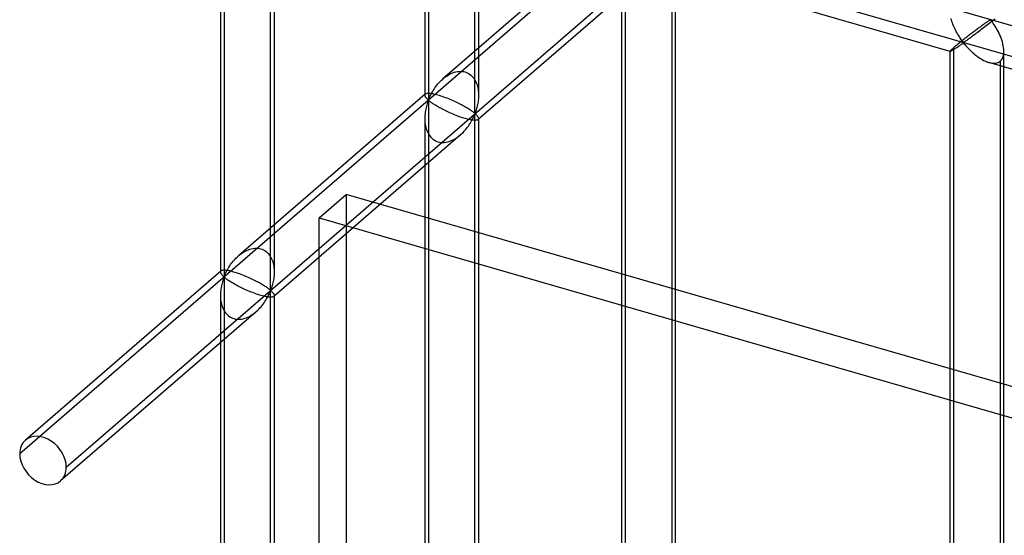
# Model space of a CAD drawing. Header units: millimetres. Extents: x -527 to 557, y -623 to 637.
# Tile 40 of 80: x -236 to -144, y 518 to 566. Entities that reach past the tile are written whole.
import ezdxf

# ---------------------------------------------------------------- set-up
doc = ezdxf.new("R2010")
doc.units = ezdxf.units.MM
doc.layers.add('MAIN-2', color=7, linetype='Continuous')

msp = doc.modelspace()

# ---------------------------------------------------------------- linework, layer by layer
at = {"layer": 'MAIN-2'}
for p, q in [((-197.61, 619.76), (-197.61, 558.838)), ((-197.945, 604.181), (-197.945, 559.236)), ((-216.585, 603.327), (-216.585, 542.405)), ((-193.282, 557.589), (-193.282, 602.835)), ((-192.947, 602.738), (-192.947, 559.236)), ((-216.92, 601.62), (-216.92, 542.803)), ((-211.922, 600.828), (-211.922, 542.803)), ((-212.257, 541.156), (-212.257, 599.913)), ((-179.6, 575.182), (-196.265, 560.75)), ((-179.311, 574.625), (-235.561, 525.911)), ((-179.31, 452.721), (-179.31, 574.564)), ((-175.896, 575.083), (555.896, 363.833)), ((-179.645, 453.119), (-179.645, 572.917)), ((-231.231, 524.661), (-176.231, 572.293)), ((526.542, 369.42), (-176.231, 572.293)), ((-174.647, 453.91), (-174.647, 572.125)), ((-176.454, 571.292), (-192.992, 556.97)), ((-149.148, 563.316), (-176.039, 571.079)), ((-174.982, 571.211), (-174.982, 453.575)), ((-149.025, 566.24), (-149.061, 566.377)), ((-148.984, 566.103), (-149.025, 566.24)), ((-148.938, 565.966), (-148.984, 566.103)), ((-145.719, 566.049), (-145.774, 566.01)), ((-145.665, 566.087), (-145.719, 566.049)), ((-145.614, 566.122), (-145.665, 566.087)), ((-145.565, 566.155), (-145.614, 566.122)), ((-145.517, 566.184), (-145.565, 566.155)), ((-145.469, 566.21), (-145.517, 566.184)), ((-145.405, 566.219), (-145.469, 566.21)), ((-145.312, 566.065), (-145.435, 565.968)), ((-145.304, 566.131), (-145.405, 566.219)), ((-145.192, 566.16), (-145.312, 566.065)), ((-145.224, 566.028), (-145.304, 566.131)), ((-145.142, 565.913), (-145.224, 566.028)), ((-145.075, 566.254), (-145.192, 566.16)), ((-144.963, 566.345), (-145.075, 566.254)), ((-148.888, 565.829), (-148.938, 565.966)), ((-148.834, 565.694), (-148.888, 565.829)), ((-148.776, 565.56), (-148.834, 565.694)), ((-148.716, 565.429), (-148.776, 565.56)), ((-148.653, 565.3), (-148.716, 565.429)), ((-148.589, 565.175), (-148.653, 565.3)), ((-148.523, 565.054), (-148.589, 565.175)), ((-146.923, 565.162), (-147.006, 565.099)), ((-146.84, 565.224), (-146.923, 565.162)), ((-146.759, 565.286), (-146.84, 565.224)), ((-146.678, 565.346), (-146.759, 565.286)), ((-146.599, 565.405), (-146.678, 565.346)), ((-146.525, 565.13), (-146.64, 565.043)), ((-146.521, 565.464), (-146.599, 565.405)), ((-146.408, 565.218), (-146.525, 565.13)), ((-146.444, 565.521), (-146.521, 565.464)), ((-146.369, 565.576), (-146.444, 565.521)), ((-146.29, 565.308), (-146.408, 565.218)), ((-146.296, 565.631), (-146.369, 565.576)), ((-146.224, 565.683), (-146.296, 565.631)), ((-146.171, 565.398), (-146.29, 565.308)), ((-146.155, 565.734), (-146.224, 565.683)), ((-146.051, 565.49), (-146.171, 565.398)), ((-146.087, 565.784), (-146.155, 565.734)), ((-146.02, 565.833), (-146.087, 565.784)), ((-145.931, 565.582), (-146.051, 565.49)), ((-145.955, 565.88), (-146.02, 565.833)), ((-145.893, 565.925), (-145.955, 565.88)), ((-145.808, 565.677), (-145.931, 565.582)), ((-145.832, 565.969), (-145.893, 565.925)), ((-145.774, 566.01), (-145.832, 565.969)), ((-145.684, 565.773), (-145.808, 565.677)), ((-145.559, 565.87), (-145.684, 565.773)), ((-145.435, 565.968), (-145.559, 565.87)), ((-145.058, 565.79), (-145.142, 565.913)), ((-144.972, 565.657), (-145.058, 565.79)), ((-144.886, 565.515), (-144.972, 565.657)), ((-144.8, 565.367), (-144.886, 565.515)), ((-144.716, 565.214), (-144.8, 565.367)), ((-144.635, 565.055), (-144.716, 565.214)), ((-148.455, 564.936), (-148.523, 565.054)), ((-148.387, 564.821), (-148.455, 564.936)), ((-148.319, 564.711), (-148.387, 564.821)), ((-148.251, 564.607), (-148.319, 564.711)), ((-148.185, 564.509), (-148.251, 564.607)), ((-148.116, 564.237), (-148.198, 564.171)), ((-148.119, 564.416), (-148.185, 564.509)), ((-148.055, 564.33), (-148.119, 564.416)), ((-148.032, 564.304), (-148.116, 564.237)), ((-147.992, 564.251), (-148.055, 564.33)), ((-147.947, 564.371), (-148.032, 564.304)), ((-147.913, 564.181), (-147.992, 564.251)), ((-147.86, 564.439), (-147.947, 564.371)), ((-147.824, 564.194), (-147.913, 564.181)), ((-147.773, 564.508), (-147.86, 564.439)), ((-147.756, 564.234), (-147.824, 564.194)), ((-147.686, 564.576), (-147.773, 564.508)), ((-147.686, 564.281), (-147.756, 564.234)), ((-147.599, 564.644), (-147.686, 564.576)), ((-147.611, 564.333), (-147.686, 564.281)), ((-147.533, 564.388), (-147.611, 564.333)), ((-147.512, 564.711), (-147.599, 564.644)), ((-147.449, 564.448), (-147.533, 564.388)), ((-147.426, 564.778), (-147.512, 564.711)), ((-147.361, 564.512), (-147.449, 564.448)), ((-147.34, 564.844), (-147.426, 564.778)), ((-147.268, 564.579), (-147.361, 564.512)), ((-147.256, 564.908), (-147.34, 564.844)), ((-147.172, 564.649), (-147.268, 564.579)), ((-147.173, 564.972), (-147.256, 564.908)), ((-147.089, 565.036), (-147.173, 564.972)), ((-147.072, 564.722), (-147.172, 564.649)), ((-147.006, 565.099), (-147.089, 565.036)), ((-146.969, 564.798), (-147.072, 564.722)), ((-146.863, 564.877), (-146.969, 564.798)), ((-146.753, 564.959), (-146.863, 564.877)), ((-146.64, 565.043), (-146.753, 564.959)), ((-144.557, 564.89), (-144.635, 565.055)), ((-144.483, 564.721), (-144.557, 564.89)), ((-144.414, 564.549), (-144.483, 564.721)), ((-144.352, 564.376), (-144.414, 564.549)), ((-144.297, 564.202), (-144.352, 564.376)), ((-144.25, 564.029), (-144.297, 564.202)), ((-149.149, 563.336), (-149.153, 563.322)), ((-149.153, 445.108), (-149.153, 563.323)), ((-149.153, 563.322), (-149.153, 563.321)), ((-149.153, 563.321), (-149.152, 563.319)), ((-149.152, 563.319), (-149.152, 563.318)), ((-149.152, 563.318), (-149.151, 563.317)), ((-149.151, 563.317), (-149.149, 563.316)), ((-149.135, 563.358), (-149.149, 563.336)), ((-149.149, 563.316), (-149.148, 563.316)), ((-149.148, 563.316), (-149.134, 563.317)), ((-149.109, 563.388), (-149.135, 563.358)), ((-149.134, 563.317), (-149.115, 563.323)), ((-149.115, 563.323), (-149.089, 563.334)), ((-149.073, 563.426), (-149.109, 563.388)), ((-149.089, 563.334), (-149.058, 563.349)), ((-149.025, 563.472), (-149.073, 563.426)), ((-149.058, 563.349), (-149.021, 563.368)), ((-148.967, 563.527), (-149.025, 563.472)), ((-149.021, 563.368), (-148.979, 563.392)), ((-148.979, 563.392), (-148.933, 563.419)), ((-148.898, 563.589), (-148.967, 563.527)), ((-148.933, 563.419), (-148.883, 563.45)), ((-148.819, 563.658), (-148.898, 563.589)), ((-148.883, 563.45), (-148.828, 563.484)), ((-148.828, 563.484), (-148.771, 563.52)), ((-148.763, 563.705), (-148.819, 563.658)), ((-148.819, 446.023), (-148.819, 563.658)), ((-148.771, 563.52), (-148.71, 563.559)), ((-148.704, 563.756), (-148.763, 563.705)), ((-148.71, 563.559), (-148.647, 563.601)), ((-148.641, 563.809), (-148.704, 563.756)), ((-148.647, 563.601), (-148.583, 563.643)), ((-148.575, 563.864), (-148.641, 563.809)), ((-148.583, 563.643), (-148.517, 563.687)), ((-148.505, 563.922), (-148.575, 563.864)), ((-148.517, 563.687), (-148.449, 563.733)), ((-148.432, 563.982), (-148.505, 563.922)), ((-148.449, 563.733), (-148.381, 563.779)), ((-148.357, 564.043), (-148.432, 563.982)), ((-148.381, 563.779), (-148.313, 563.825)), ((-148.279, 564.106), (-148.357, 564.043)), ((-148.313, 563.825), (-148.246, 563.871)), ((-148.198, 564.171), (-148.279, 564.106)), ((-148.246, 563.871), (-148.179, 563.916)), ((-148.179, 563.916), (-148.114, 563.959)), ((-148.114, 563.959), (-148.051, 564)), ((-148.051, 564), (-147.987, 564.037)), ((-147.987, 564.037), (-147.904, 564.055)), ((-147.904, 564.055), (-147.819, 563.989)), ((-147.819, 563.989), (-147.751, 563.914)), ((-147.751, 563.914), (-147.681, 563.834)), ((-147.681, 563.834), (-147.606, 563.75)), ((-147.606, 563.75), (-147.528, 563.663)), ((-147.528, 563.663), (-147.444, 563.574)), ((-147.444, 563.574), (-147.355, 563.482)), ((-147.355, 563.482), (-147.263, 563.39)), ((-147.263, 563.39), (-147.166, 563.297)), ((-147.166, 563.297), (-147.067, 563.206)), ((-144.212, 563.856), (-144.25, 564.029)), ((-144.182, 563.682), (-144.212, 563.856)), ((-144.163, 563.508), (-144.182, 563.682)), ((-144.155, 563.337), (-144.163, 563.508)), ((-144.163, 563.145), (-144.155, 563.337)), ((-144.155, 445.108), (-144.155, 563.323)), ((-147.067, 563.206), (-146.964, 563.115)), ((-146.964, 563.115), (-146.857, 563.025)), ((-146.857, 563.025), (-146.747, 562.936)), ((-146.747, 562.936), (-146.635, 562.85)), ((-146.635, 562.85), (-146.52, 562.768)), ((-146.52, 562.768), (-146.403, 562.689)), ((-146.403, 562.689), (-146.285, 562.614)), ((-146.285, 562.614), (-146.166, 562.544)), ((-146.166, 562.544), (-146.047, 562.48)), ((-146.047, 562.48), (-145.926, 562.421)), ((-145.926, 562.421), (-145.804, 562.367)), ((-145.804, 562.367), (-145.68, 562.319)), ((-144.579, 562.342), (-144.49, 562.409)), ((-144.49, 562.409), (-144.387, 562.517)), ((-144.49, 562.409), (-144.49, 444.773)), ((-144.387, 562.517), (-144.302, 562.647)), ((-144.302, 562.647), (-144.236, 562.797)), ((-144.236, 562.797), (-144.19, 562.964)), ((-144.19, 562.964), (-144.163, 563.145)), ((-194.908, 561.436), (-194.76, 561.454)), ((-194.76, 561.454), (-194.613, 561.459)), ((-194.613, 561.459), (-194.469, 561.451)), ((-194.469, 561.451), (-194.329, 561.431)), ((-145.68, 562.319), (-145.556, 562.279)), ((-145.556, 562.279), (-145.418, 562.244)), ((-118.657, 554.514), (-145.547, 562.277)), ((-145.418, 562.244), (-145.283, 562.22)), ((-145.283, 562.22), (-145.151, 562.207)), ((-145.151, 562.207), (-145.023, 562.208)), ((-145.023, 562.208), (-144.901, 562.221)), ((-144.901, 562.221), (-144.785, 562.248)), ((-144.785, 562.248), (-144.678, 562.288)), ((-144.678, 562.288), (-144.579, 562.342)), ((-196.507, 560.522), (-196.394, 560.633)), ((-196.394, 560.633), (-196.276, 560.74)), ((-196.276, 560.74), (-196.158, 560.839)), ((-196.158, 560.839), (-196.037, 560.933)), ((-196.037, 560.933), (-195.909, 561.022)), ((-195.909, 561.022), (-195.776, 561.106)), ((-195.776, 561.106), (-195.638, 561.184)), ((-195.638, 561.184), (-195.497, 561.254)), ((-195.497, 561.254), (-195.352, 561.315)), ((-195.352, 561.315), (-195.205, 561.367)), ((-195.205, 561.367), (-195.057, 561.407)), ((-195.057, 561.407), (-194.908, 561.436)), ((-194.329, 561.431), (-194.193, 561.398)), ((-194.193, 561.398), (-194.062, 561.353)), ((-194.062, 561.353), (-193.936, 561.296)), ((-193.936, 561.296), (-193.816, 561.227)), ((-193.816, 561.227), (-193.703, 561.146)), ((-193.703, 561.146), (-193.597, 561.055)), ((-193.597, 561.055), (-193.498, 560.954)), ((-193.498, 560.954), (-193.408, 560.844)), ((-193.408, 560.844), (-193.327, 560.726)), ((-193.327, 560.726), (-193.254, 560.602)), ((-193.254, 560.602), (-193.189, 560.472)), ((-197.231, 559.567), (-197.159, 559.687)), ((-197.159, 559.687), (-197.082, 559.807)), ((-197.082, 559.807), (-197, 559.928)), ((-197, 559.928), (-196.912, 560.049)), ((-196.912, 560.049), (-196.818, 560.17)), ((-196.818, 560.17), (-196.72, 560.29)), ((-196.72, 560.29), (-196.616, 560.407)), ((-196.616, 560.407), (-196.507, 560.522)), ((-193.189, 560.472), (-193.133, 560.338)), ((-193.133, 560.338), (-193.086, 560.202)), ((-193.086, 560.202), (-193.046, 560.064)), ((-193.046, 560.064), (-193.014, 559.926)), ((-193.014, 559.926), (-192.988, 559.785)), ((-192.988, 559.785), (-192.969, 559.642)), ((-192.969, 559.642), (-192.956, 559.499)), ((-197.9, 559.334), (-215.24, 544.317)), ((-197.944, 559.25), (-197.945, 559.231)), ((-197.945, 559.231), (-197.941, 559.2)), ((-197.941, 559.268), (-197.944, 559.25)), ((-197.935, 559.286), (-197.941, 559.268)), ((-197.941, 559.2), (-197.932, 559.168)), ((-197.927, 559.302), (-197.935, 559.286)), ((-197.932, 559.168), (-197.918, 559.135)), ((-197.916, 559.318), (-197.927, 559.302)), ((-197.918, 559.135), (-197.901, 559.101)), ((-197.902, 559.332), (-197.916, 559.318)), ((-197.877, 559.351), (-197.902, 559.332)), ((-197.901, 559.101), (-197.879, 559.066)), ((-197.879, 559.066), (-197.853, 559.031)), ((-197.845, 559.367), (-197.877, 559.351)), ((-197.853, 559.031), (-197.825, 558.996)), ((-197.806, 559.381), (-197.845, 559.367)), ((-197.825, 558.996), (-197.795, 558.961)), ((-197.759, 559.391), (-197.806, 559.381)), ((-197.795, 558.961), (-197.763, 558.927)), ((-197.763, 558.927), (-197.729, 558.895)), ((-197.704, 559.399), (-197.759, 559.391)), ((-197.729, 558.895), (-197.694, 558.865)), ((-197.64, 559.402), (-197.704, 559.399)), ((-197.694, 558.865), (-197.659, 558.839)), ((-197.659, 558.839), (-197.61, 558.838)), ((-197.61, 558.716), (-197.659, 558.626)), ((-197.568, 559.402), (-197.64, 559.402)), ((-197.61, 558.838), (-197.558, 558.926)), ((-197.56, 558.714), (-197.61, 558.716)), ((-197.61, 558.716), (-197.61, 436.873)), ((-197.488, 559.397), (-197.568, 559.402)), ((-197.518, 558.688), (-197.56, 558.714)), ((-197.558, 558.926), (-197.515, 559.02)), ((-197.515, 559.02), (-197.468, 559.12)), ((-197.399, 559.389), (-197.488, 559.397)), ((-197.468, 559.12), (-197.416, 559.226)), ((-197.416, 559.226), (-197.36, 559.336)), ((-197.303, 559.375), (-197.399, 559.389)), ((-197.36, 559.336), (-197.299, 559.45)), ((-197.199, 559.357), (-197.303, 559.375)), ((-197.299, 559.45), (-197.231, 559.567)), ((-197.087, 559.335), (-197.199, 559.357)), ((-196.969, 559.308), (-197.087, 559.335)), ((-196.846, 559.277), (-196.969, 559.308)), ((-196.717, 559.241), (-196.846, 559.277)), ((-196.583, 559.202), (-196.717, 559.241)), ((-196.445, 559.158), (-196.583, 559.202)), ((-196.304, 559.111), (-196.445, 559.158)), ((-196.159, 559.061), (-196.304, 559.111)), ((-196.013, 559.007), (-196.159, 559.061)), ((-195.866, 558.951), (-196.013, 559.007)), ((-195.72, 558.893), (-195.866, 558.951)), ((-195.574, 558.833), (-195.72, 558.893)), ((-195.431, 558.771), (-195.574, 558.833)), ((-195.29, 558.709), (-195.431, 558.771)), ((-195.153, 558.647), (-195.29, 558.709)), ((-192.973, 558.773), (-192.991, 558.633)), ((-192.96, 558.916), (-192.973, 558.773)), ((-192.951, 559.062), (-192.96, 558.916)), ((-192.956, 559.499), (-192.949, 559.354)), ((-192.947, 559.21), (-192.951, 559.062)), ((-192.949, 559.354), (-192.947, 559.21)), ((-197.879, 557.809), (-197.901, 557.672)), ((-197.853, 557.943), (-197.879, 557.809)), ((-197.825, 558.072), (-197.853, 557.943)), ((-197.795, 558.196), (-197.825, 558.072)), ((-197.763, 558.314), (-197.795, 558.196)), ((-197.729, 558.425), (-197.763, 558.314)), ((-197.694, 558.529), (-197.729, 558.425)), ((-197.659, 558.626), (-197.694, 558.529)), ((-197.473, 558.657), (-197.518, 558.688)), ((-197.425, 558.621), (-197.473, 558.657)), ((-197.371, 558.583), (-197.425, 558.621)), ((-197.313, 558.541), (-197.371, 558.583)), ((-197.25, 558.498), (-197.313, 558.541)), ((-197.182, 558.451), (-197.25, 558.498)), ((-197.109, 558.403), (-197.182, 558.451)), ((-197.032, 558.354), (-197.109, 558.403)), ((-196.949, 558.302), (-197.032, 558.354)), ((-196.862, 558.248), (-196.949, 558.302)), ((-196.769, 558.193), (-196.862, 558.248)), ((-196.672, 558.137), (-196.769, 558.193)), ((-196.57, 558.079), (-196.672, 558.137)), ((-196.463, 558.021), (-196.57, 558.079)), ((-196.353, 557.961), (-196.463, 558.021)), ((-196.238, 557.902), (-196.353, 557.961)), ((-196.121, 557.842), (-196.238, 557.902)), ((-195.999, 557.781), (-196.121, 557.842)), ((-195.02, 558.585), (-195.153, 558.647)), ((-194.892, 558.523), (-195.02, 558.585)), ((-194.771, 558.463), (-194.892, 558.523)), ((-194.653, 558.403), (-194.771, 558.463)), ((-194.539, 558.343), (-194.653, 558.403)), ((-194.428, 558.284), (-194.539, 558.343)), ((-194.322, 558.225), (-194.428, 558.284)), ((-194.22, 558.167), (-194.322, 558.225)), ((-194.122, 558.111), (-194.22, 558.167)), ((-194.03, 558.056), (-194.122, 558.111)), ((-193.942, 558.002), (-194.03, 558.056)), ((-193.86, 557.951), (-193.942, 558.002)), ((-193.783, 557.901), (-193.86, 557.951)), ((-193.71, 557.853), (-193.783, 557.901)), ((-193.642, 557.807), (-193.71, 557.853)), ((-193.578, 557.763), (-193.642, 557.807)), ((-193.163, 557.879), (-193.197, 557.775)), ((-193.129, 557.991), (-193.163, 557.879)), ((-193.097, 558.108), (-193.129, 557.991)), ((-193.066, 558.232), (-193.097, 558.108)), ((-193.038, 558.362), (-193.066, 558.232)), ((-193.013, 558.496), (-193.038, 558.362)), ((-192.991, 558.633), (-193.013, 558.496)), ((-197.941, 557.242), (-197.945, 557.094)), ((-197.945, 557.094), (-197.943, 556.95)), ((-197.945, 557.068), (-197.945, 437.271)), ((-197.943, 556.95), (-197.936, 556.806)), ((-197.932, 557.388), (-197.941, 557.242)), ((-197.918, 557.532), (-197.932, 557.388)), ((-197.901, 557.672), (-197.918, 557.532)), ((-195.872, 557.72), (-195.999, 557.781)), ((-195.739, 557.658), (-195.872, 557.72)), ((-195.602, 557.595), (-195.739, 557.658)), ((-195.461, 557.533), (-195.602, 557.595)), ((-195.317, 557.472), (-195.461, 557.533)), ((-195.172, 557.412), (-195.317, 557.472)), ((-195.025, 557.353), (-195.172, 557.412)), ((-194.878, 557.297), (-195.025, 557.353)), ((-194.732, 557.244), (-194.878, 557.297)), ((-194.588, 557.193), (-194.732, 557.244)), ((-194.446, 557.146), (-194.588, 557.193)), ((-194.308, 557.102), (-194.446, 557.146)), ((-194.175, 557.063), (-194.308, 557.102)), ((-194.046, 557.028), (-194.175, 557.063)), ((-193.922, 556.996), (-194.046, 557.028)), ((-193.804, 556.969), (-193.922, 556.996)), ((-193.693, 556.947), (-193.804, 556.969)), ((-193.589, 556.929), (-193.693, 556.947)), ((-193.593, 556.854), (-193.531, 556.969)), ((-193.492, 556.916), (-193.589, 556.929)), ((-193.52, 557.722), (-193.578, 557.763)), ((-193.531, 556.969), (-193.475, 557.078)), ((-193.467, 557.683), (-193.52, 557.722)), ((-193.404, 556.907), (-193.492, 556.916)), ((-193.475, 557.078), (-193.424, 557.184)), ((-193.418, 557.648), (-193.467, 557.683)), ((-193.424, 557.184), (-193.377, 557.284)), ((-193.374, 557.616), (-193.418, 557.648)), ((-193.323, 556.902), (-193.404, 556.907)), ((-193.377, 557.284), (-193.333, 557.378)), ((-193.332, 557.59), (-193.374, 557.616)), ((-193.333, 557.378), (-193.282, 557.466)), ((-193.282, 557.589), (-193.332, 557.59)), ((-193.251, 556.902), (-193.323, 556.902)), ((-193.233, 557.678), (-193.282, 557.589)), ((-193.282, 557.466), (-193.233, 557.465)), ((-193.282, 435.623), (-193.282, 557.466)), ((-193.188, 556.906), (-193.251, 556.902)), ((-193.197, 557.775), (-193.233, 557.678)), ((-193.233, 557.465), (-193.197, 557.439)), ((-193.197, 557.439), (-193.163, 557.409)), ((-193.133, 556.913), (-193.188, 556.906)), ((-193.163, 557.409), (-193.129, 557.377)), ((-193.086, 556.924), (-193.133, 556.913)), ((-193.129, 557.377), (-193.097, 557.343)), ((-193.097, 557.343), (-193.066, 557.309)), ((-193.047, 556.937), (-193.086, 556.924)), ((-193.066, 557.309), (-193.038, 557.274)), ((-193.015, 556.953), (-193.047, 556.937)), ((-193.038, 557.274), (-193.013, 557.238)), ((-192.989, 556.972), (-193.015, 556.953)), ((-193.013, 557.238), (-192.991, 557.204)), ((-192.991, 557.204), (-192.973, 557.17)), ((-192.975, 556.987), (-192.989, 556.972)), ((-192.964, 557.002), (-192.975, 556.987)), ((-192.973, 557.17), (-192.96, 557.136)), ((-192.956, 557.019), (-192.964, 557.002)), ((-192.96, 557.136), (-192.951, 557.104)), ((-192.95, 557.036), (-192.956, 557.019)), ((-192.951, 557.104), (-192.947, 557.074)), ((-192.947, 557.054), (-192.95, 557.036)), ((-192.947, 557.074), (-192.947, 557.054)), ((-192.947, 557.068), (-192.947, 437.271)), ((-197.936, 556.806), (-197.922, 556.662)), ((-197.922, 556.662), (-197.903, 556.519)), ((-197.903, 556.519), (-197.878, 556.379)), ((-197.878, 556.379), (-197.846, 556.24)), ((-197.846, 556.24), (-197.806, 556.103)), ((-197.806, 556.103), (-197.758, 555.966)), ((-197.758, 555.966), (-197.702, 555.832)), ((-194.276, 555.897), (-194.172, 556.015)), ((-194.172, 556.015), (-194.073, 556.134)), ((-194.073, 556.134), (-193.98, 556.255)), ((-193.98, 556.255), (-193.892, 556.376)), ((-193.892, 556.376), (-193.81, 556.497)), ((-193.81, 556.497), (-193.732, 556.617)), ((-193.732, 556.617), (-193.66, 556.737)), ((-193.66, 556.737), (-193.593, 556.854)), ((-194.627, 555.554), (-211.967, 540.537)), ((-197.702, 555.832), (-197.638, 555.702)), ((-197.638, 555.702), (-197.565, 555.578)), ((-197.565, 555.578), (-197.483, 555.46)), ((-197.483, 555.46), (-197.393, 555.35)), ((-197.393, 555.35), (-197.295, 555.249)), ((-197.295, 555.249), (-197.189, 555.158)), ((-197.189, 555.158), (-197.075, 555.077)), ((-197.075, 555.077), (-196.955, 555.008)), ((-195.54, 554.989), (-195.395, 555.05)), ((-195.395, 555.05), (-195.253, 555.12)), ((-195.253, 555.12), (-195.115, 555.198)), ((-195.115, 555.198), (-194.982, 555.282)), ((-194.982, 555.282), (-194.855, 555.372)), ((-194.855, 555.372), (-194.733, 555.465)), ((-194.733, 555.465), (-194.615, 555.564)), ((-194.615, 555.564), (-194.498, 555.671)), ((-194.498, 555.671), (-194.385, 555.782)), ((-194.385, 555.782), (-194.276, 555.897)), ((-196.955, 555.008), (-196.829, 554.951)), ((-196.829, 554.951), (-196.698, 554.906)), ((-196.698, 554.906), (-196.562, 554.873)), ((-196.562, 554.873), (-196.422, 554.853)), ((-196.422, 554.853), (-196.278, 554.845)), ((-196.278, 554.845), (-196.132, 554.851)), ((-196.132, 554.851), (-195.983, 554.868)), ((-195.983, 554.868), (-195.835, 554.897)), ((-195.835, 554.897), (-195.686, 554.938)), ((-195.686, 554.938), (-195.54, 554.989)), ((-207.75, 547.833), (-205.25, 549.998)), ((428.284, 367.113), (-205.25, 549.998)), ((-205.25, 549.998), (-205.25, -125.502)), ((-207.75, 547.833), (431.463, 363.308)), ((-207.75, -127.667), (-207.75, 547.833)), ((-214.032, 544.974), (-213.883, 545.004)), ((-213.883, 545.004), (-213.735, 545.021)), ((-213.735, 545.021), (-213.588, 545.026)), ((-213.588, 545.026), (-213.445, 545.018)), ((-213.445, 545.018), (-213.304, 544.998)), ((-213.304, 544.998), (-213.168, 544.966)), ((-215.591, 543.975), (-215.482, 544.089)), ((-215.482, 544.089), (-215.369, 544.2)), ((-215.369, 544.2), (-215.251, 544.307)), ((-215.251, 544.307), (-215.133, 544.406)), ((-215.133, 544.406), (-215.012, 544.5)), ((-215.012, 544.5), (-214.884, 544.589)), ((-214.884, 544.589), (-214.751, 544.674)), ((-214.751, 544.674), (-214.613, 544.751)), ((-214.613, 544.751), (-214.472, 544.821)), ((-214.472, 544.821), (-214.327, 544.882)), ((-214.327, 544.882), (-214.18, 544.934)), ((-214.18, 544.934), (-214.032, 544.974)), ((-213.168, 544.966), (-213.037, 544.921)), ((-213.037, 544.921), (-212.911, 544.863)), ((-212.911, 544.863), (-212.791, 544.794)), ((-212.791, 544.794), (-212.678, 544.713)), ((-212.678, 544.713), (-212.572, 544.622)), ((-212.572, 544.622), (-212.473, 544.521)), ((-212.473, 544.521), (-212.383, 544.411)), ((-212.383, 544.411), (-212.302, 544.293)), ((-212.302, 544.293), (-212.229, 544.169)), ((-212.229, 544.169), (-212.164, 544.039)), ((-216.206, 543.135), (-216.134, 543.254)), ((-216.134, 543.254), (-216.057, 543.375)), ((-216.057, 543.375), (-215.975, 543.495)), ((-215.975, 543.495), (-215.887, 543.616)), ((-215.887, 543.616), (-215.793, 543.737)), ((-215.793, 543.737), (-215.695, 543.857)), ((-215.695, 543.857), (-215.591, 543.975)), ((-212.164, 544.039), (-212.108, 543.905)), ((-212.108, 543.905), (-212.061, 543.769)), ((-212.061, 543.769), (-212.021, 543.631)), ((-212.021, 543.631), (-211.989, 543.493)), ((-211.989, 543.493), (-211.963, 543.352)), ((-211.963, 543.352), (-211.944, 543.21)), ((-211.944, 543.21), (-211.931, 543.066)), ((-216.875, 542.901), (-235.032, 527.176)), ((-216.919, 542.817), (-216.92, 542.798)), ((-216.92, 542.798), (-216.916, 542.767)), ((-216.916, 542.835), (-216.919, 542.817)), ((-216.91, 542.853), (-216.916, 542.835)), ((-216.916, 542.767), (-216.907, 542.735)), ((-216.902, 542.869), (-216.91, 542.853)), ((-216.907, 542.735), (-216.893, 542.702)), ((-216.891, 542.885), (-216.902, 542.869)), ((-216.893, 542.702), (-216.876, 542.668)), ((-216.877, 542.899), (-216.891, 542.885)), ((-216.852, 542.918), (-216.877, 542.899)), ((-216.876, 542.668), (-216.854, 542.633)), ((-216.854, 542.633), (-216.828, 542.598)), ((-216.82, 542.934), (-216.852, 542.918)), ((-216.828, 542.598), (-216.8, 542.563)), ((-216.781, 542.948), (-216.82, 542.934)), ((-216.8, 542.563), (-216.77, 542.528)), ((-216.734, 542.958), (-216.781, 542.948)), ((-216.77, 542.528), (-216.738, 542.494)), ((-216.738, 542.494), (-216.704, 542.462)), ((-216.679, 542.966), (-216.734, 542.958)), ((-216.704, 542.462), (-216.669, 542.432)), ((-216.615, 542.969), (-216.679, 542.966)), ((-216.669, 542.432), (-216.634, 542.406)), ((-216.634, 542.406), (-216.585, 542.405)), ((-216.585, 542.283), (-216.634, 542.193)), ((-216.543, 542.969), (-216.615, 542.969)), ((-216.585, 542.405), (-216.533, 542.493)), ((-216.535, 542.282), (-216.585, 542.283)), ((-216.585, 542.283), (-216.585, 420.44)), ((-216.463, 542.965), (-216.543, 542.969)), ((-216.493, 542.255), (-216.535, 542.282)), ((-216.533, 542.493), (-216.49, 542.587)), ((-216.448, 542.224), (-216.493, 542.255)), ((-216.49, 542.587), (-216.443, 542.687)), ((-216.374, 542.956), (-216.463, 542.965)), ((-216.443, 542.687), (-216.391, 542.793)), ((-216.391, 542.793), (-216.335, 542.903)), ((-216.278, 542.942), (-216.374, 542.956)), ((-216.335, 542.903), (-216.274, 543.017)), ((-216.174, 542.925), (-216.278, 542.942)), ((-216.274, 543.017), (-216.206, 543.135)), ((-216.062, 542.902), (-216.174, 542.925)), ((-215.944, 542.875), (-216.062, 542.902)), ((-215.821, 542.844), (-215.944, 542.875)), ((-215.692, 542.808), (-215.821, 542.844)), ((-215.558, 542.769), (-215.692, 542.808)), ((-215.42, 542.726), (-215.558, 542.769)), ((-215.279, 542.678), (-215.42, 542.726)), ((-215.134, 542.628), (-215.279, 542.678)), ((-214.988, 542.574), (-215.134, 542.628)), ((-214.841, 542.518), (-214.988, 542.574)), ((-214.695, 542.46), (-214.841, 542.518)), ((-214.549, 542.4), (-214.695, 542.46)), ((-214.406, 542.339), (-214.549, 542.4)), ((-214.265, 542.276), (-214.406, 542.339)), ((-214.128, 542.214), (-214.265, 542.276)), ((-211.948, 542.34), (-211.966, 542.2)), ((-211.935, 542.483), (-211.948, 542.34)), ((-211.926, 542.629), (-211.935, 542.483)), ((-211.931, 543.066), (-211.924, 542.921)), ((-211.922, 542.777), (-211.926, 542.629)), ((-211.924, 542.921), (-211.922, 542.777)), ((-216.854, 541.376), (-216.876, 541.239)), ((-216.828, 541.51), (-216.854, 541.376)), ((-216.8, 541.64), (-216.828, 541.51)), ((-216.77, 541.763), (-216.8, 541.64)), ((-216.738, 541.881), (-216.77, 541.763)), ((-216.704, 541.992), (-216.738, 541.881)), ((-216.669, 542.097), (-216.704, 541.992)), ((-216.634, 542.193), (-216.669, 542.097)), ((-216.4, 542.188), (-216.448, 542.224)), ((-216.346, 542.15), (-216.4, 542.188)), ((-216.288, 542.109), (-216.346, 542.15)), ((-216.225, 542.065), (-216.288, 542.109)), ((-216.157, 542.018), (-216.225, 542.065)), ((-216.084, 541.97), (-216.157, 542.018)), ((-216.007, 541.921), (-216.084, 541.97)), ((-215.924, 541.869), (-216.007, 541.921)), ((-215.837, 541.816), (-215.924, 541.869)), ((-215.744, 541.761), (-215.837, 541.816)), ((-215.647, 541.704), (-215.744, 541.761)), ((-215.545, 541.646), (-215.647, 541.704)), ((-215.438, 541.588), (-215.545, 541.646)), ((-215.328, 541.529), (-215.438, 541.588)), ((-215.213, 541.469), (-215.328, 541.529)), ((-215.096, 541.409), (-215.213, 541.469)), ((-214.974, 541.348), (-215.096, 541.409)), ((-214.847, 541.287), (-214.974, 541.348)), ((-213.995, 542.152), (-214.128, 542.214)), ((-213.867, 542.09), (-213.995, 542.152)), ((-213.746, 542.03), (-213.867, 542.09)), ((-213.628, 541.97), (-213.746, 542.03)), ((-213.514, 541.91), (-213.628, 541.97)), ((-213.403, 541.851), (-213.514, 541.91)), ((-213.297, 541.792), (-213.403, 541.851)), ((-213.195, 541.735), (-213.297, 541.792)), ((-213.097, 541.678), (-213.195, 541.735)), ((-213.005, 541.623), (-213.097, 541.678)), ((-212.917, 541.569), (-213.005, 541.623)), ((-212.835, 541.518), (-212.917, 541.569)), ((-212.758, 541.468), (-212.835, 541.518)), ((-212.685, 541.42), (-212.758, 541.468)), ((-212.617, 541.374), (-212.685, 541.42)), ((-212.553, 541.33), (-212.617, 541.374)), ((-212.495, 541.289), (-212.553, 541.33)), ((-212.172, 541.342), (-212.208, 541.245)), ((-212.138, 541.446), (-212.172, 541.342)), ((-212.104, 541.558), (-212.138, 541.446)), ((-212.072, 541.675), (-212.104, 541.558)), ((-212.041, 541.799), (-212.072, 541.675)), ((-212.013, 541.929), (-212.041, 541.799)), ((-211.988, 542.063), (-212.013, 541.929)), ((-211.966, 542.2), (-211.988, 542.063)), ((-216.916, 540.809), (-216.92, 540.662)), ((-216.92, 540.662), (-216.918, 540.517)), ((-216.92, 540.636), (-216.92, 420.838)), ((-216.918, 540.517), (-216.911, 540.373)), ((-216.907, 540.955), (-216.916, 540.809)), ((-216.893, 541.099), (-216.907, 540.955)), ((-216.876, 541.239), (-216.893, 541.099)), ((-214.714, 541.225), (-214.847, 541.287)), ((-214.577, 541.162), (-214.714, 541.225)), ((-214.436, 541.1), (-214.577, 541.162)), ((-214.292, 541.039), (-214.436, 541.1)), ((-214.147, 540.979), (-214.292, 541.039)), ((-214, 540.92), (-214.147, 540.979)), ((-213.853, 540.864), (-214, 540.92)), ((-213.707, 540.811), (-213.853, 540.864)), ((-213.563, 540.76), (-213.707, 540.811)), ((-213.421, 540.713), (-213.563, 540.76)), ((-213.283, 540.67), (-213.421, 540.713)), ((-213.15, 540.63), (-213.283, 540.67)), ((-213.021, 540.595), (-213.15, 540.63)), ((-212.897, 540.564), (-213.021, 540.595)), ((-212.779, 540.537), (-212.897, 540.564)), ((-212.668, 540.514), (-212.779, 540.537)), ((-212.564, 540.496), (-212.668, 540.514)), ((-212.635, 540.304), (-212.568, 540.422)), ((-212.568, 540.422), (-212.506, 540.536)), ((-212.467, 540.483), (-212.564, 540.496)), ((-212.506, 540.536), (-212.45, 540.646)), ((-212.442, 541.25), (-212.495, 541.289)), ((-212.379, 540.474), (-212.467, 540.483)), ((-212.45, 540.646), (-212.399, 540.751)), ((-212.393, 541.215), (-212.442, 541.25)), ((-212.399, 540.751), (-212.352, 540.851)), ((-212.349, 541.183), (-212.393, 541.215)), ((-212.298, 540.47), (-212.379, 540.474)), ((-212.352, 540.851), (-212.308, 540.945)), ((-212.307, 541.157), (-212.349, 541.183)), ((-212.308, 540.945), (-212.257, 541.033)), ((-212.257, 541.156), (-212.307, 541.157)), ((-212.226, 540.469), (-212.298, 540.47)), ((-212.208, 541.245), (-212.257, 541.156)), ((-212.257, 541.033), (-212.208, 541.032)), ((-212.257, 419.191), (-212.257, 541.033)), ((-212.163, 540.473), (-212.226, 540.469)), ((-212.208, 541.032), (-212.172, 541.007)), ((-212.172, 541.007), (-212.138, 540.977)), ((-212.108, 540.48), (-212.163, 540.473)), ((-212.138, 540.977), (-212.104, 540.944)), ((-212.061, 540.491), (-212.108, 540.48)), ((-212.104, 540.944), (-212.072, 540.91)), ((-212.072, 540.91), (-212.041, 540.876)), ((-212.022, 540.504), (-212.061, 540.491)), ((-212.041, 540.876), (-212.013, 540.841)), ((-211.99, 540.521), (-212.022, 540.504)), ((-212.013, 540.841), (-211.988, 540.805)), ((-211.964, 540.54), (-211.99, 540.521)), ((-211.988, 540.805), (-211.966, 540.771)), ((-211.966, 540.771), (-211.948, 540.737)), ((-211.95, 540.554), (-211.964, 540.54)), ((-211.939, 540.569), (-211.95, 540.554)), ((-211.948, 540.737), (-211.935, 540.704)), ((-211.931, 540.586), (-211.939, 540.569)), ((-211.935, 540.704), (-211.926, 540.671)), ((-211.925, 540.603), (-211.931, 540.586)), ((-211.926, 540.671), (-211.922, 540.641)), ((-211.922, 540.622), (-211.925, 540.603)), ((-211.922, 540.641), (-211.922, 540.622)), ((-211.922, 540.636), (-211.922, 420.838)), ((-216.911, 540.373), (-216.897, 540.229)), ((-216.897, 540.229), (-216.878, 540.086)), ((-216.878, 540.086), (-216.853, 539.946)), ((-216.853, 539.946), (-216.821, 539.808)), ((-216.821, 539.808), (-216.781, 539.67)), ((-216.781, 539.67), (-216.733, 539.533)), ((-216.733, 539.533), (-216.677, 539.399)), ((-213.251, 539.464), (-213.147, 539.582)), ((-213.147, 539.582), (-213.048, 539.701)), ((-213.048, 539.701), (-212.955, 539.822)), ((-212.955, 539.822), (-212.867, 539.943)), ((-212.867, 539.943), (-212.785, 540.064)), ((-212.785, 540.064), (-212.707, 540.184)), ((-212.707, 540.184), (-212.635, 540.304)), ((-213.602, 539.121), (-231.759, 523.397)), ((-216.677, 539.399), (-216.613, 539.27)), ((-216.613, 539.27), (-216.54, 539.145)), ((-216.54, 539.145), (-216.458, 539.027)), ((-216.458, 539.027), (-216.368, 538.918)), ((-216.368, 538.918), (-216.27, 538.816)), ((-216.27, 538.816), (-216.164, 538.725)), ((-216.164, 538.725), (-216.05, 538.645)), ((-216.05, 538.645), (-215.93, 538.575)), ((-214.515, 538.556), (-214.37, 538.617)), ((-214.37, 538.617), (-214.228, 538.687)), ((-214.228, 538.687), (-214.09, 538.765)), ((-214.09, 538.765), (-213.957, 538.849)), ((-213.957, 538.849), (-213.83, 538.939)), ((-213.83, 538.939), (-213.708, 539.032)), ((-213.708, 539.032), (-213.59, 539.131)), ((-213.59, 539.131), (-213.473, 539.238)), ((-213.473, 539.238), (-213.36, 539.349)), ((-213.36, 539.349), (-213.251, 539.464)), ((-215.93, 538.575), (-215.804, 538.518)), ((-215.804, 538.518), (-215.673, 538.473)), ((-215.673, 538.473), (-215.537, 538.44)), ((-215.537, 538.44), (-215.397, 538.42)), ((-215.397, 538.42), (-215.253, 538.413)), ((-215.253, 538.413), (-215.107, 538.418)), ((-215.107, 538.418), (-214.958, 538.435)), ((-214.958, 538.435), (-214.81, 538.464)), ((-214.81, 538.464), (-214.661, 538.505)), ((-214.661, 538.505), (-214.515, 538.556))]:
    msp.add_line(p, q, dxfattribs=at)
for start_param, end_param in [(-2.427868, -0.000041), (-0.000041, 0.713724), (0.713724, 3.141552), (3.141552, 3.855317)]:
    msp.add_ellipse((-233.396, 525.286), major_axis=(-1.637, 1.89), ratio=0.75, start_param=start_param, end_param=end_param, dxfattribs=at)

doc.saveas('drawing.dxf')
